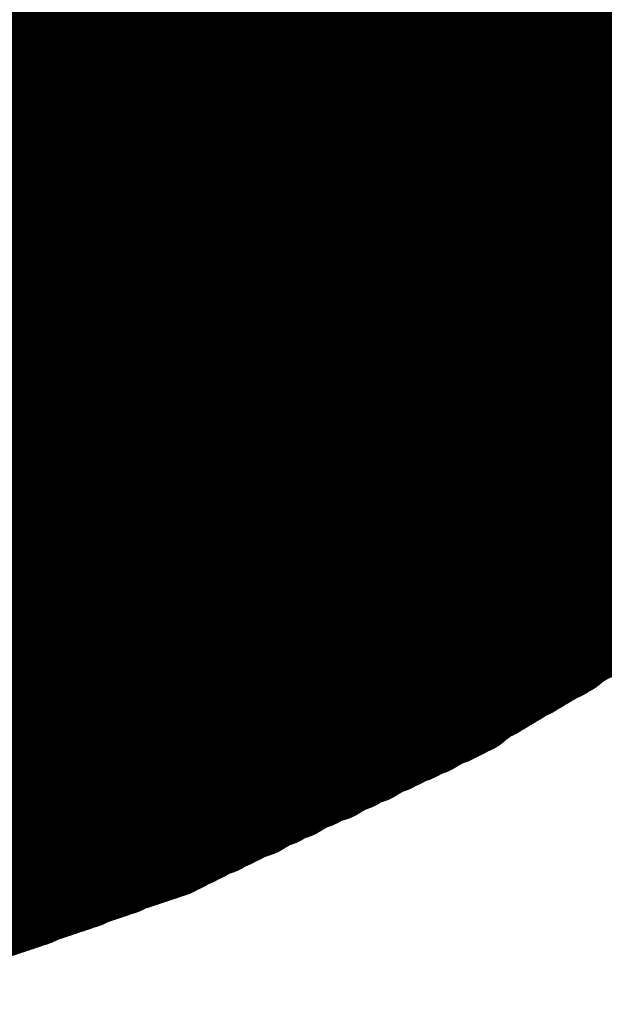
# Model space of a CAD drawing. Extents: x 0 to 65, y -0.2 to 30.2.
# Tile 101 of 237: x 36.8059 to 36.9057, y 13.4098 to 13.5781. Entities that reach past the tile are written whole.
import ezdxf

# ---------------------------------------------------------------- set-up
doc = ezdxf.new("R2010")
doc.units = 0
doc.layers.add('BOARD_GEOMETRY_SILKSCREEN_', color=1, linetype='CONTINUOUS')

msp = doc.modelspace()

# ---------------------------------------------------------------- linework, layer by layer
at = {"layer": 'BOARD_GEOMETRY_SILKSCREEN_', "const_width": 0.01905}
for points in [[(36.97605, 13.526262), (36.69157, 13.810996)], [(36.973764, 13.524484), (36.688776, 13.809472)], [(36.974526, 13.524738), (36.689538, 13.809726)], [(36.975034, 13.525246), (36.690046, 13.810234)], [(36.975288, 13.525754), (36.690808, 13.810488)], [(36.971478, 13.522198), (36.685982, 13.807948)], [(36.97224, 13.52296), (36.68649, 13.808202)], [(36.972748, 13.523214), (36.687252, 13.80871)], [(36.973256, 13.523722), (36.688014, 13.808964)], [(36.968684, 13.519912), (36.68268, 13.80617)], [(36.969192, 13.52042), (36.683188, 13.806424)], [(36.969954, 13.520674), (36.68395, 13.806678)], [(36.970462, 13.521436), (36.684458, 13.807186)], [(36.97097, 13.52169), (36.68522, 13.80744)], [(36.965636, 13.517626), (36.67887, 13.804392)], [(36.966144, 13.518134), (36.679632, 13.804646)], [(36.966906, 13.518388), (36.680394, 13.8049)], [(36.967414, 13.51915), (36.681156, 13.805408)], [(36.967922, 13.519404), (36.681918, 13.805662)], [(36.961318, 13.514578), (36.673282, 13.802614)], [(36.961826, 13.514832), (36.674044, 13.802868)], [(36.962588, 13.51534), (36.674806, 13.803122)], [(36.963096, 13.515848), (36.675822, 13.803376)], [(36.963858, 13.516356), (36.676584, 13.80363)], [(36.964366, 13.516864), (36.677346, 13.803884)], [(36.964874, 13.517118), (36.678108, 13.804138)], [(36.957, 13.511276), (36.66744, 13.800836)], [(36.957762, 13.511784), (36.668202, 13.80109)], [(36.95827, 13.512292), (36.669218, 13.801344)], [(36.958778, 13.5128), (36.66998, 13.801598)], [(36.95954, 13.513054), (36.670742, 13.801852)], [(36.960048, 13.513562), (36.671504, 13.802106)], [(36.96081, 13.51407), (36.67252, 13.80236)], [(36.953444, 13.508482), (36.662868, 13.799312)], [(36.953952, 13.509244), (36.66363, 13.799566)], [(36.954714, 13.509498), (36.664392, 13.79982)], [(36.955222, 13.510006), (36.665154, 13.800074)], [(36.95573, 13.510514), (36.665916, 13.800328)], [(36.956492, 13.510768), (36.666678, 13.800582)], [(36.949126, 13.505434), (36.657026, 13.797534)], [(36.949634, 13.505942), (36.657788, 13.797788)], [(36.950396, 13.506196), (36.65855, 13.798042)], [(36.950904, 13.506958), (36.659566, 13.798296)], [(36.951666, 13.507212), (36.660328, 13.79855)], [(36.952174, 13.50772), (36.66109, 13.798804)], [(36.952682, 13.508228), (36.661852, 13.799058)], [(36.94557, 13.50264), (36.6522, 13.79601)], [(36.946078, 13.503148), (36.652962, 13.796264)], [(36.946586, 13.503656), (36.653724, 13.796518)], [(36.947348, 13.504164), (36.654486, 13.796772)], [(36.947856, 13.504672), (36.655248, 13.797026)], [(36.948618, 13.504926), (36.656264, 13.79728)], [(36.935664, 13.495528), (36.637214, 13.794232)], [(36.936426, 13.496036), (36.63823, 13.794232)], [(36.936934, 13.49629), (36.639246, 13.794232)], [(36.937442, 13.497052), (36.640008, 13.794232)], [(36.938204, 13.497306), (36.641024, 13.794486)], [(36.938712, 13.497814), (36.64204, 13.794486)], [(36.939474, 13.498322), (36.643056, 13.79474)], [(36.939982, 13.498576), (36.643818, 13.79474)], [(36.94049, 13.499338), (36.644834, 13.794994)], [(36.941252, 13.499592), (36.64585, 13.794994)], [(36.94176, 13.5001), (36.646866, 13.794994)], [(36.942522, 13.500608), (36.647628, 13.795248)], [(36.94303, 13.500862), (36.648644, 13.795248)], [(36.943538, 13.50137), (36.64966, 13.795502)], [(36.9443, 13.501878), (36.650676, 13.795502)], [(36.944808, 13.502386), (36.651438, 13.795756)], [(36.924488, 13.487654), (36.619942, 13.792454)], [(36.92525, 13.487908), (36.620958, 13.792454)], [(36.925758, 13.488416), (36.62172, 13.792708)], [(36.92652, 13.48867), (36.622736, 13.792708)], [(36.927282, 13.489178), (36.623752, 13.792708)], [(36.92779, 13.489686), (36.624768, 13.792708)], [(36.928298, 13.490194), (36.62553, 13.792962)], [(36.92906, 13.490702), (36.626546, 13.792962)], [(36.929568, 13.490956), (36.627562, 13.793216)], [(36.93033, 13.491464), (36.628578, 13.793216)], [(36.930838, 13.491972), (36.62934, 13.79347)], [(36.931346, 13.49248), (36.630356, 13.79347)], [(36.932108, 13.492734), (36.631372, 13.79347)], [(36.932616, 13.493242), (36.632388, 13.79347)], [(36.933378, 13.49375), (36.63315, 13.793724)], [(36.933886, 13.494004), (36.634166, 13.793724)], [(36.934394, 13.494766), (36.635182, 13.793978)], [(36.935156, 13.49502), (36.636198, 13.793978)], [(36.79698, 13.425424), (36.430204, 13.7922)], [(36.797742, 13.425678), (36.43122, 13.7922)], [(36.798504, 13.426186), (36.432236, 13.7922)], [(36.799266, 13.426186), (36.433252, 13.7922)], [(36.800028, 13.426694), (36.434268, 13.7922)], [(36.80079, 13.426948), (36.435538, 13.7922)], [(36.801552, 13.427202), (36.436554, 13.7922)], [(36.802314, 13.427456), (36.43757, 13.7922)], [(36.803076, 13.42771), (36.438586, 13.7922)], [(36.803838, 13.427964), (36.439602, 13.7922)], [(36.8046, 13.428218), (36.440618, 13.7922)], [(36.805362, 13.428472), (36.441888, 13.7922)], [(36.806124, 13.428726), (36.442904, 13.7922)], [(36.806886, 13.429234), (36.44392, 13.7922)], [(36.807648, 13.429234), (36.444936, 13.7922)], [(36.80841, 13.429742), (36.445952, 13.7922)], [(36.809426, 13.429996), (36.447222, 13.7922)], [(36.810188, 13.43025), (36.447984, 13.7922)], [(36.81095, 13.430504), (36.449254, 13.7922)], [(36.811712, 13.430758), (36.45027, 13.7922)], [(36.812474, 13.431012), (36.451286, 13.7922)], [(36.813236, 13.43152), (36.452556, 13.7922)], [(36.813998, 13.43152), (36.453318, 13.7922)], [(36.81476, 13.431774), (36.454588, 13.7922)], [(36.815522, 13.432282), (36.455604, 13.7922)], [(36.816284, 13.432282), (36.45662, 13.7922)], [(36.8173, 13.43279), (36.45789, 13.7922)], [(36.818062, 13.433044), (36.458652, 13.7922)], [(36.818824, 13.433298), (36.459922, 13.7922)], [(36.819586, 13.433552), (36.460938, 13.7922)], [(36.820348, 13.433806), (36.461954, 13.7922)], [(36.82111, 13.43406), (36.46297, 13.7922)], [(36.821872, 13.434568), (36.463986, 13.7922)], [(36.822634, 13.434568), (36.465002, 13.7922)], [(36.823396, 13.435076), (36.466272, 13.7922)], [(36.824158, 13.43533), (36.467288, 13.7922)], [(36.825174, 13.435584), (36.468304, 13.7922)], [(36.825936, 13.435838), (36.46932, 13.7922)], [(36.826698, 13.436092), (36.470336, 13.7922)], [(36.82746, 13.436346), (36.471606, 13.7922)], [(36.828222, 13.4366), (36.472368, 13.7922)], [(36.828984, 13.436854), (36.473638, 13.7922)], [(36.829746, 13.437108), (36.474654, 13.7922)], [(36.830508, 13.437616), (36.47567, 13.7922)], [(36.83127, 13.437616), (36.47694, 13.7922)], [(36.832032, 13.438124), (36.477702, 13.7922)], [(36.832794, 13.438378), (36.478972, 13.7922)], [(36.833302, 13.438886), (36.479988, 13.7922)], [(36.834064, 13.43914), (36.481004, 13.7922)], [(36.834826, 13.439394), (36.482274, 13.7922)], [(36.835588, 13.439902), (36.483036, 13.7922)], [(36.83635, 13.440156), (36.484306, 13.7922)], [(36.836858, 13.440664), (36.485322, 13.7922)], [(36.83762, 13.440918), (36.486338, 13.7922)], [(36.838382, 13.441172), (36.487354, 13.7922)], [(36.839144, 13.441426), (36.48837, 13.7922)], [(36.839906, 13.441934), (36.48964, 13.7922)], [(36.840414, 13.442188), (36.490656, 13.7922)], [(36.841176, 13.442442), (36.491672, 13.7922)], [(36.841938, 13.44295), (36.492688, 13.7922)], [(36.8427, 13.443204), (36.493704, 13.7922)], [(36.843462, 13.443712), (36.49472, 13.7922)], [(36.844224, 13.443966), (36.49599, 13.7922)], [(36.844986, 13.44422), (36.497006, 13.7922)], [(36.845748, 13.444474), (36.498022, 13.7922)], [(36.84651, 13.444982), (36.499038, 13.7922)], [(36.847018, 13.445236), (36.500054, 13.7922)], [(36.84778, 13.445744), (36.501324, 13.7922)], [(36.848542, 13.445998), (36.502086, 13.7922)], [(36.849304, 13.446252), (36.503356, 13.7922)], [(36.849812, 13.44676), (36.504372, 13.7922)], [(36.850574, 13.447014), (36.505388, 13.7922)], [(36.851336, 13.447268), (36.506658, 13.7922)], [(36.852098, 13.447522), (36.50742, 13.7922)], [(36.85286, 13.44803), (36.50869, 13.7922)], [(36.853368, 13.448284), (36.509706, 13.7922)], [(36.85413, 13.448792), (36.510722, 13.7922)], [(36.854892, 13.449046), (36.511738, 13.7922)], [(36.855654, 13.4493), (36.512754, 13.7922)], [(36.856416, 13.449808), (36.514024, 13.7922)], [(36.857178, 13.450062), (36.51504, 13.7922)], [(36.85794, 13.45057), (36.516056, 13.7922)], [(36.858702, 13.45057), (36.517072, 13.7922)], [(36.859464, 13.451078), (36.518088, 13.7922)], [(36.859972, 13.451332), (36.519104, 13.7922)], [(36.860734, 13.45184), (36.520374, 13.7922)], [(36.861496, 13.452094), (36.52139, 13.7922)], [(36.862258, 13.452348), (36.522406, 13.7922)], [(36.862766, 13.452856), (36.523422, 13.7922)], [(36.863528, 13.45311), (36.524438, 13.7922)], [(36.86429, 13.453618), (36.525708, 13.7922)], [(36.865052, 13.453618), (36.52647, 13.7922)], [(36.865814, 13.454126), (36.52774, 13.7922)], [(36.866322, 13.45438), (36.528756, 13.7922)], [(36.867084, 13.454888), (36.529772, 13.7922)], [(36.867846, 13.455142), (36.531042, 13.7922)], [(36.868608, 13.455396), (36.531804, 13.7922)], [(36.86937, 13.455904), (36.533074, 13.7922)], [(36.870132, 13.456158), (36.53409, 13.7922)], [(36.870894, 13.456666), (36.535106, 13.7922)], [(36.871656, 13.45692), (36.536376, 13.7922)], [(36.872418, 13.457174), (36.537138, 13.7922)], [(36.872926, 13.457428), (36.538408, 13.7922)], [(36.873688, 13.457936), (36.539424, 13.7922)], [(36.87445, 13.45819), (36.54044, 13.7922)], [(36.875212, 13.458444), (36.541456, 13.7922)], [(36.875974, 13.458952), (36.542472, 13.7922)], [(36.876482, 13.459206), (36.543488, 13.7922)], [(36.877244, 13.459714), (36.544758, 13.7922)], [(36.878006, 13.459968), (36.545774, 13.7922)], [(36.878768, 13.460222), (36.54679, 13.7922)], [(36.879276, 13.460476), (36.547806, 13.7922)], [(36.880038, 13.460984), (36.548822, 13.7922)], [(36.8808, 13.461238), (36.550092, 13.7922)], [(36.881562, 13.461746), (36.550854, 13.7922)], [(36.882324, 13.462), (36.552124, 13.7922)], [(36.882832, 13.462508), (36.55314, 13.7922)], [(36.883594, 13.463016), (36.554156, 13.7922)], [(36.884102, 13.463524), (36.555426, 13.7922)], [(36.88461, 13.463778), (36.556188, 13.7922)], [(36.885372, 13.464286), (36.557458, 13.7922)], [(36.886134, 13.46454), (36.558474, 13.7922)], [(36.886896, 13.465048), (36.55949, 13.7922)], [(36.887404, 13.465302), (36.56076, 13.7922)], [(36.888166, 13.46581), (36.561522, 13.7922)], [(36.888674, 13.466064), (36.562792, 13.7922)], [(36.889436, 13.466572), (36.563808, 13.7922)], [(36.889944, 13.466826), (36.564824, 13.7922)], [(36.890706, 13.467334), (36.56584, 13.7922)], [(36.891468, 13.467842), (36.566856, 13.7922)], [(36.89223, 13.468096), (36.568126, 13.7922)], [(36.892738, 13.468604), (36.569142, 13.7922)], [(36.8935, 13.468858), (36.570158, 13.7922)], [(36.894008, 13.469366), (36.571174, 13.7922)], [(36.89477, 13.46962), (36.57219, 13.7922)], [(36.895278, 13.470128), (36.573206, 13.7922)], [(36.89604, 13.470382), (36.574476, 13.7922)], [(36.896802, 13.47089), (36.575492, 13.7922)], [(36.897564, 13.471144), (36.576508, 13.7922)], [(36.898072, 13.471652), (36.577524, 13.7922)], [(36.898834, 13.471906), (36.57854, 13.7922)], [(36.899342, 13.472668), (36.57981, 13.7922)], [(36.900104, 13.472922), (36.580572, 13.7922)], [(36.900612, 13.47343), (36.581842, 13.7922)], [(36.901374, 13.473684), (36.582858, 13.7922)], [(36.902136, 13.474192), (36.583874, 13.7922)], [(36.902898, 13.474446), (36.585144, 13.7922)], [(36.903406, 13.474954), (36.585906, 13.7922)], [(36.904168, 13.475208), (36.587176, 13.7922)], [(36.904676, 13.475716), (36.588192, 13.7922)], [(36.905184, 13.47597), (36.589208, 13.7922)], [(36.905946, 13.476478), (36.590224, 13.7922)], [(36.906708, 13.476732), (36.59124, 13.7922)], [(36.90747, 13.47724), (36.59251, 13.7922)], [(36.907978, 13.477748), (36.593526, 13.7922)], [(36.90874, 13.478002), (36.594542, 13.7922)], [(36.909248, 13.47851), (36.595558, 13.7922)], [(36.91001, 13.478764), (36.596574, 13.7922)], [(36.910518, 13.479272), (36.59759, 13.7922)], [(36.91128, 13.479526), (36.59886, 13.7922)], [(36.912042, 13.480034), (36.599876, 13.7922)], [(36.912804, 13.480288), (36.600892, 13.7922)], [(36.913312, 13.480796), (36.601908, 13.7922)], [(36.914074, 13.48105), (36.602924, 13.7922)], [(36.914582, 13.481558), (36.604194, 13.7922)], [(36.915344, 13.482066), (36.604956, 13.7922)], [(36.915852, 13.482574), (36.606226, 13.7922)], [(36.916614, 13.482828), (36.607242, 13.7922)], [(36.917376, 13.483336), (36.608258, 13.7922)], [(36.918138, 13.48359), (36.609528, 13.7922)], [(36.918646, 13.484098), (36.61029, 13.7922)], [(36.919408, 13.484352), (36.61156, 13.7922)], [(36.919916, 13.48486), (36.612576, 13.7922)], [(36.920678, 13.485114), (36.613592, 13.7922)], [(36.921186, 13.485622), (36.614862, 13.7922)], [(36.921948, 13.485876), (36.615624, 13.7922)], [(36.92271, 13.486384), (36.616894, 13.7922)], [(36.923472, 13.486892), (36.61791, 13.7922)], [(36.92398, 13.487146), (36.618672, 13.7922)], [(36.879784, 13.46073), (36.92652, 13.48867)], [(36.830762, 13.437616), (36.879784, 13.46073)], [(36.779708, 13.419328), (36.830762, 13.437616)]]:
    msp.add_lwpolyline(points, dxfattribs=at)
at = {"layer": 'BOARD_GEOMETRY_SILKSCREEN_', "const_width": 0.009652}
for points in [[(36.909248, 13.48105, -1), (36.9189, 13.48105)], [(36.909756, 13.481558, -1), (36.919408, 13.481558)], [(36.906454, 13.479526, -1), (36.916106, 13.479526)], [(36.907216, 13.480034, -1), (36.916868, 13.480034)], [(36.907978, 13.480288, -1), (36.91763, 13.480288)], [(36.908486, 13.480796, -1), (36.918138, 13.480796)], [(36.903152, 13.477748, -1), (36.912804, 13.477748)], [(36.903914, 13.478002, -1), (36.913566, 13.478002)], [(36.904422, 13.47851, -1), (36.914074, 13.47851)], [(36.905184, 13.478764, -1), (36.914836, 13.478764)], [(36.905692, 13.479272, -1), (36.915344, 13.479272)], [(36.900358, 13.47597, -1), (36.91001, 13.47597)], [(36.90112, 13.476478, -1), (36.910772, 13.476478)], [(36.901882, 13.476732, -1), (36.911534, 13.476732)], [(36.902644, 13.47724, -1), (36.912296, 13.47724)], [(36.918138, 13.480796, -1), (36.908486, 13.480796)], [(36.9189, 13.48105, -1), (36.909248, 13.48105)], [(36.919408, 13.481558, -1), (36.909756, 13.481558)], [(36.898072, 13.474446, -1), (36.907724, 13.474446)], [(36.89858, 13.474954, -1), (36.908232, 13.474954)], [(36.899342, 13.475208, -1), (36.908994, 13.475208)], [(36.89985, 13.475716, -1), (36.909502, 13.475716)], [(36.915344, 13.479272, -1), (36.905692, 13.479272)], [(36.916106, 13.479526, -1), (36.906454, 13.479526)], [(36.916868, 13.480034, -1), (36.907216, 13.480034)], [(36.91763, 13.480288, -1), (36.907978, 13.480288)], [(36.894516, 13.472668, -1), (36.904168, 13.472668)], [(36.895278, 13.472922, -1), (36.90493, 13.472922)], [(36.895786, 13.47343, -1), (36.905438, 13.47343)], [(36.896548, 13.473684, -1), (36.9062, 13.473684)], [(36.89731, 13.474192, -1), (36.906962, 13.474192)], [(36.912804, 13.477748, -1), (36.903152, 13.477748)], [(36.913566, 13.478002, -1), (36.903914, 13.478002)], [(36.914074, 13.47851, -1), (36.904422, 13.47851)], [(36.914836, 13.478764, -1), (36.905184, 13.478764)], [(36.891976, 13.47089, -1), (36.901628, 13.47089)], [(36.892738, 13.471144, -1), (36.90239, 13.471144)], [(36.893246, 13.471652, -1), (36.902898, 13.471652)], [(36.894008, 13.471906, -1), (36.90366, 13.471906)], [(36.909502, 13.475716, -1), (36.89985, 13.475716)], [(36.91001, 13.47597, -1), (36.900358, 13.47597)], [(36.910772, 13.476478, -1), (36.90112, 13.476478)], [(36.911534, 13.476732, -1), (36.901882, 13.476732)], [(36.912296, 13.47724, -1), (36.902644, 13.47724)], [(36.889182, 13.469366, -1), (36.898834, 13.469366)], [(36.889944, 13.46962, -1), (36.899596, 13.46962)], [(36.890452, 13.470128, -1), (36.900104, 13.470128)], [(36.891214, 13.470382, -1), (36.900866, 13.470382)], [(36.906962, 13.474192, -1), (36.89731, 13.474192)], [(36.907724, 13.474446, -1), (36.898072, 13.474446)], [(36.908232, 13.474954, -1), (36.89858, 13.474954)], [(36.908994, 13.475208, -1), (36.899342, 13.475208)], [(36.886642, 13.467842, -1), (36.896294, 13.467842)], [(36.887404, 13.468096, -1), (36.897056, 13.468096)], [(36.887912, 13.468604, -1), (36.897564, 13.468604)], [(36.888674, 13.468858, -1), (36.898326, 13.468858)], [(36.904168, 13.472668, -1), (36.894516, 13.472668)], [(36.90493, 13.472922, -1), (36.895278, 13.472922)], [(36.905438, 13.47343, -1), (36.895786, 13.47343)], [(36.9062, 13.473684, -1), (36.896548, 13.473684)], [(36.883848, 13.466064, -1), (36.8935, 13.466064)], [(36.88461, 13.466572, -1), (36.894262, 13.466572)], [(36.885118, 13.466826, -1), (36.89477, 13.466826)], [(36.88588, 13.467334, -1), (36.895532, 13.467334)], [(36.901628, 13.47089, -1), (36.891976, 13.47089)], [(36.90239, 13.471144, -1), (36.892738, 13.471144)], [(36.902898, 13.471652, -1), (36.893246, 13.471652)], [(36.90366, 13.471906, -1), (36.894008, 13.471906)], [(36.880546, 13.464286, -1), (36.890198, 13.464286)], [(36.881308, 13.46454, -1), (36.89096, 13.46454)], [(36.88207, 13.465048, -1), (36.891722, 13.465048)], [(36.882578, 13.465302, -1), (36.89223, 13.465302)], [(36.88334, 13.46581, -1), (36.892992, 13.46581)], [(36.898834, 13.469366, -1), (36.889182, 13.469366)], [(36.899596, 13.46962, -1), (36.889944, 13.46962)], [(36.900104, 13.470128, -1), (36.890452, 13.470128)], [(36.900866, 13.470382, -1), (36.891214, 13.470382)], [(36.878006, 13.462508, -1), (36.887658, 13.462508)], [(36.878768, 13.463016, -1), (36.88842, 13.463016)], [(36.879276, 13.463524, -1), (36.888928, 13.463524)], [(36.879784, 13.463778, -1), (36.889436, 13.463778)], [(36.895532, 13.467334, -1), (36.88588, 13.467334)], [(36.896294, 13.467842, -1), (36.886642, 13.467842)], [(36.897056, 13.468096, -1), (36.887404, 13.468096)], [(36.897564, 13.468604, -1), (36.887912, 13.468604)], [(36.898326, 13.468858, -1), (36.888674, 13.468858)], [(36.875212, 13.460984, -1), (36.884864, 13.460984)], [(36.875974, 13.461238, -1), (36.885626, 13.461238)], [(36.876736, 13.461746, -1), (36.886388, 13.461746)], [(36.877498, 13.462, -1), (36.88715, 13.462)], [(36.892992, 13.46581, -1), (36.88334, 13.46581)], [(36.8935, 13.466064, -1), (36.883848, 13.466064)], [(36.894262, 13.466572, -1), (36.88461, 13.466572)], [(36.89477, 13.466826, -1), (36.885118, 13.466826)], [(36.871656, 13.459206, -1), (36.881308, 13.459206)], [(36.872418, 13.459714, -1), (36.88207, 13.459714)], [(36.87318, 13.459968, -1), (36.882832, 13.459968)], [(36.873942, 13.460222, -1), (36.883594, 13.460222)], [(36.87445, 13.460476, -1), (36.884102, 13.460476)], [(36.874958, 13.46073, -1), (36.88461, 13.46073)], [(36.874958, 13.46073, -1), (36.88461, 13.46073)], [(36.890198, 13.464286, -1), (36.880546, 13.464286)], [(36.89096, 13.46454, -1), (36.881308, 13.46454)], [(36.891722, 13.465048, -1), (36.88207, 13.465048)], [(36.89223, 13.465302, -1), (36.882578, 13.465302)], [(36.8681, 13.457428, -1), (36.877752, 13.457428)], [(36.868862, 13.457936, -1), (36.878514, 13.457936)], [(36.869624, 13.45819, -1), (36.879276, 13.45819)], [(36.870386, 13.458444, -1), (36.880038, 13.458444)], [(36.871148, 13.458952, -1), (36.8808, 13.458952)], [(36.887658, 13.462508, -1), (36.878006, 13.462508)], [(36.88842, 13.463016, -1), (36.878768, 13.463016)], [(36.888928, 13.463524, -1), (36.879276, 13.463524)], [(36.889436, 13.463778, -1), (36.879784, 13.463778)], [(36.864544, 13.455904, -1), (36.874196, 13.455904)], [(36.865306, 13.456158, -1), (36.874958, 13.456158)], [(36.866068, 13.456666, -1), (36.87572, 13.456666)], [(36.86683, 13.45692, -1), (36.876482, 13.45692)], [(36.867592, 13.457174, -1), (36.877244, 13.457174)], [(36.88461, 13.46073, -1), (36.874958, 13.46073)], [(36.88461, 13.46073, -1), (36.874958, 13.46073)], [(36.884864, 13.460984, -1), (36.875212, 13.460984)], [(36.885626, 13.461238, -1), (36.875974, 13.461238)], [(36.886388, 13.461746, -1), (36.876736, 13.461746)], [(36.88715, 13.462, -1), (36.877498, 13.462)], [(36.860988, 13.454126, -1), (36.87064, 13.454126)], [(36.861496, 13.45438, -1), (36.871148, 13.45438)], [(36.862258, 13.454888, -1), (36.87191, 13.454888)], [(36.86302, 13.455142, -1), (36.872672, 13.455142)], [(36.863782, 13.455396, -1), (36.873434, 13.455396)], [(36.8808, 13.458952, -1), (36.871148, 13.458952)], [(36.881308, 13.459206, -1), (36.871656, 13.459206)], [(36.88207, 13.459714, -1), (36.872418, 13.459714)], [(36.882832, 13.459968, -1), (36.87318, 13.459968)], [(36.883594, 13.460222, -1), (36.873942, 13.460222)], [(36.884102, 13.460476, -1), (36.87445, 13.460476)], [(36.85794, 13.452856, -1), (36.867592, 13.452856)], [(36.858702, 13.45311, -1), (36.868354, 13.45311)], [(36.859464, 13.453618, -1), (36.869116, 13.453618)], [(36.860226, 13.453618, -1), (36.869878, 13.453618)], [(36.877752, 13.457428, -1), (36.8681, 13.457428)], [(36.878514, 13.457936, -1), (36.868862, 13.457936)], [(36.879276, 13.45819, -1), (36.869624, 13.45819)], [(36.880038, 13.458444, -1), (36.870386, 13.458444)], [(36.854638, 13.451078, -1), (36.86429, 13.451078)], [(36.855146, 13.451332, -1), (36.864798, 13.451332)], [(36.855908, 13.45184, -1), (36.86556, 13.45184)], [(36.85667, 13.452094, -1), (36.866322, 13.452094)], [(36.857432, 13.452348, -1), (36.867084, 13.452348)], [(36.874196, 13.455904, -1), (36.864544, 13.455904)], [(36.874958, 13.456158, -1), (36.865306, 13.456158)], [(36.87572, 13.456666, -1), (36.866068, 13.456666)], [(36.876482, 13.45692, -1), (36.86683, 13.45692)], [(36.877244, 13.457174, -1), (36.867592, 13.457174)], [(36.850066, 13.449046, -1), (36.859718, 13.449046)], [(36.850828, 13.4493, -1), (36.86048, 13.4493)], [(36.85159, 13.449808, -1), (36.861242, 13.449808)], [(36.852352, 13.450062, -1), (36.862004, 13.450062)], [(36.853114, 13.45057, -1), (36.862766, 13.45057)], [(36.853876, 13.45057, -1), (36.863528, 13.45057)], [(36.87064, 13.454126, -1), (36.860988, 13.454126)], [(36.871148, 13.45438, -1), (36.861496, 13.45438)], [(36.87191, 13.454888, -1), (36.862258, 13.454888)], [(36.872672, 13.455142, -1), (36.86302, 13.455142)], [(36.873434, 13.455396, -1), (36.863782, 13.455396)], [(36.847272, 13.447522, -1), (36.856924, 13.447522)], [(36.848034, 13.44803, -1), (36.857686, 13.44803)], [(36.848542, 13.448284, -1), (36.858194, 13.448284)], [(36.849304, 13.448792, -1), (36.858956, 13.448792)], [(36.867084, 13.452348, -1), (36.857432, 13.452348)], [(36.867592, 13.452856, -1), (36.85794, 13.452856)], [(36.868354, 13.45311, -1), (36.858702, 13.45311)], [(36.869116, 13.453618, -1), (36.859464, 13.453618)], [(36.869878, 13.453618, -1), (36.860226, 13.453618)], [(36.842954, 13.445744, -1), (36.852606, 13.445744)], [(36.843716, 13.445998, -1), (36.853368, 13.445998)], [(36.844478, 13.446252, -1), (36.85413, 13.446252)], [(36.844986, 13.44676, -1), (36.854638, 13.44676)], [(36.845748, 13.447014, -1), (36.8554, 13.447014)], [(36.84651, 13.447268, -1), (36.856162, 13.447268)], [(36.862766, 13.45057, -1), (36.853114, 13.45057)], [(36.863528, 13.45057, -1), (36.853876, 13.45057)], [(36.86429, 13.451078, -1), (36.854638, 13.451078)], [(36.864798, 13.451332, -1), (36.855146, 13.451332)], [(36.86556, 13.45184, -1), (36.855908, 13.45184)], [(36.866322, 13.452094, -1), (36.85667, 13.452094)], [(36.839398, 13.443966, -1), (36.84905, 13.443966)], [(36.84016, 13.44422, -1), (36.849812, 13.44422)], [(36.840922, 13.444474, -1), (36.850574, 13.444474)], [(36.841684, 13.444982, -1), (36.851336, 13.444982)], [(36.842192, 13.445236, -1), (36.851844, 13.445236)], [(36.858956, 13.448792, -1), (36.849304, 13.448792)], [(36.859718, 13.449046, -1), (36.850066, 13.449046)], [(36.86048, 13.4493, -1), (36.850828, 13.4493)], [(36.861242, 13.449808, -1), (36.85159, 13.449808)], [(36.862004, 13.450062, -1), (36.852352, 13.450062)], [(36.83635, 13.442442, -1), (36.846002, 13.442442)], [(36.837112, 13.44295, -1), (36.846764, 13.44295)], [(36.837874, 13.443204, -1), (36.847526, 13.443204)], [(36.838636, 13.443712, -1), (36.848288, 13.443712)], [(36.856162, 13.447268, -1), (36.84651, 13.447268)], [(36.856924, 13.447522, -1), (36.847272, 13.447522)], [(36.857686, 13.44803, -1), (36.848034, 13.44803)], [(36.858194, 13.448284, -1), (36.848542, 13.448284)], [(36.832032, 13.440664, -1), (36.841684, 13.440664)], [(36.832794, 13.440918, -1), (36.842446, 13.440918)], [(36.833556, 13.441172, -1), (36.843208, 13.441172)], [(36.834318, 13.441426, -1), (36.84397, 13.441426)], [(36.83508, 13.441934, -1), (36.844732, 13.441934)], [(36.835588, 13.442188, -1), (36.84524, 13.442188)], [(36.852606, 13.445744, -1), (36.842954, 13.445744)], [(36.853368, 13.445998, -1), (36.843716, 13.445998)], [(36.85413, 13.446252, -1), (36.844478, 13.446252)], [(36.854638, 13.44676, -1), (36.844986, 13.44676)], [(36.8554, 13.447014, -1), (36.845748, 13.447014)], [(36.829238, 13.43914, -1), (36.83889, 13.43914)], [(36.83, 13.439394, -1), (36.839652, 13.439394)], [(36.830762, 13.439902, -1), (36.840414, 13.439902)], [(36.831524, 13.440156, -1), (36.841176, 13.440156)], [(36.84905, 13.443966, -1), (36.839398, 13.443966)], [(36.849812, 13.44422, -1), (36.84016, 13.44422)], [(36.850574, 13.444474, -1), (36.840922, 13.444474)], [(36.851336, 13.444982, -1), (36.841684, 13.444982)], [(36.851844, 13.445236, -1), (36.842192, 13.445236)], [(36.825682, 13.437616, -1), (36.835334, 13.437616)], [(36.825936, 13.437616, -1), (36.835588, 13.437616)], [(36.825936, 13.437616, -1), (36.835588, 13.437616)], [(36.826444, 13.437616, -1), (36.836096, 13.437616)], [(36.827206, 13.438124, -1), (36.836858, 13.438124)], [(36.827968, 13.438378, -1), (36.83762, 13.438378)], [(36.828476, 13.438886, -1), (36.838128, 13.438886)], [(36.84524, 13.442188, -1), (36.835588, 13.442188)], [(36.846002, 13.442442, -1), (36.83635, 13.442442)], [(36.846764, 13.44295, -1), (36.837112, 13.44295)], [(36.847526, 13.443204, -1), (36.837874, 13.443204)], [(36.848288, 13.443712, -1), (36.838636, 13.443712)], [(36.820348, 13.435584, -1), (36.83, 13.435584)], [(36.82111, 13.435838, -1), (36.830762, 13.435838)], [(36.821872, 13.436092, -1), (36.831524, 13.436092)], [(36.822634, 13.436346, -1), (36.832286, 13.436346)], [(36.823396, 13.4366, -1), (36.833048, 13.4366)], [(36.824158, 13.436854, -1), (36.83381, 13.436854)], [(36.82492, 13.437108, -1), (36.834572, 13.437108)], [(36.841684, 13.440664, -1), (36.832032, 13.440664)], [(36.842446, 13.440918, -1), (36.832794, 13.440918)], [(36.843208, 13.441172, -1), (36.833556, 13.441172)], [(36.84397, 13.441426, -1), (36.834318, 13.441426)], [(36.844732, 13.441934, -1), (36.83508, 13.441934)], [(36.816284, 13.43406, -1), (36.825936, 13.43406)], [(36.817046, 13.434568, -1), (36.826698, 13.434568)], [(36.817808, 13.434568, -1), (36.82746, 13.434568)], [(36.81857, 13.435076, -1), (36.828222, 13.435076)], [(36.819332, 13.43533, -1), (36.828984, 13.43533)], [(36.838128, 13.438886, -1), (36.828476, 13.438886)], [(36.83889, 13.43914, -1), (36.829238, 13.43914)], [(36.839652, 13.439394, -1), (36.83, 13.439394)], [(36.840414, 13.439902, -1), (36.830762, 13.439902)], [(36.841176, 13.440156, -1), (36.831524, 13.440156)], [(36.810696, 13.432282, -1), (36.820348, 13.432282)], [(36.811458, 13.432282, -1), (36.82111, 13.432282)], [(36.812474, 13.43279, -1), (36.822126, 13.43279)], [(36.813236, 13.433044, -1), (36.822888, 13.433044)], [(36.813998, 13.433298, -1), (36.82365, 13.433298)], [(36.81476, 13.433552, -1), (36.824412, 13.433552)], [(36.815522, 13.433806, -1), (36.825174, 13.433806)], [(36.834572, 13.437108, -1), (36.82492, 13.437108)], [(36.835334, 13.437616, -1), (36.825682, 13.437616)], [(36.835588, 13.437616, -1), (36.825936, 13.437616)], [(36.835588, 13.437616, -1), (36.825936, 13.437616)], [(36.836096, 13.437616, -1), (36.826444, 13.437616)], [(36.836858, 13.438124, -1), (36.827206, 13.438124)], [(36.83762, 13.438378, -1), (36.827968, 13.438378)], [(36.806124, 13.430504, -1), (36.815776, 13.430504)], [(36.806886, 13.430758, -1), (36.816538, 13.430758)], [(36.807648, 13.431012, -1), (36.8173, 13.431012)], [(36.80841, 13.43152, -1), (36.818062, 13.43152)], [(36.809172, 13.43152, -1), (36.818824, 13.43152)], [(36.809934, 13.431774, -1), (36.819586, 13.431774)], [(36.828984, 13.43533, -1), (36.819332, 13.43533)], [(36.83, 13.435584, -1), (36.820348, 13.435584)], [(36.830762, 13.435838, -1), (36.82111, 13.435838)], [(36.831524, 13.436092, -1), (36.821872, 13.436092)], [(36.832286, 13.436346, -1), (36.822634, 13.436346)], [(36.833048, 13.4366, -1), (36.823396, 13.4366)], [(36.83381, 13.436854, -1), (36.824158, 13.436854)], [(36.80206, 13.429234, -1), (36.811712, 13.429234)], [(36.802822, 13.429234, -1), (36.812474, 13.429234)], [(36.803584, 13.429742, -1), (36.813236, 13.429742)], [(36.8046, 13.429996, -1), (36.814252, 13.429996)], [(36.805362, 13.43025, -1), (36.815014, 13.43025)], [(36.825174, 13.433806, -1), (36.815522, 13.433806)], [(36.825936, 13.43406, -1), (36.816284, 13.43406)], [(36.826698, 13.434568, -1), (36.817046, 13.434568)], [(36.82746, 13.434568, -1), (36.817808, 13.434568)], [(36.828222, 13.435076, -1), (36.81857, 13.435076)], [(36.796726, 13.427202, -1), (36.806378, 13.427202)], [(36.797488, 13.427456, -1), (36.80714, 13.427456)], [(36.79825, 13.42771, -1), (36.807902, 13.42771)], [(36.799012, 13.427964, -1), (36.808664, 13.427964)], [(36.799774, 13.428218, -1), (36.809426, 13.428218)], [(36.800536, 13.428472, -1), (36.810188, 13.428472)], [(36.801298, 13.428726, -1), (36.81095, 13.428726)], [(36.820348, 13.432282, -1), (36.810696, 13.432282)], [(36.82111, 13.432282, -1), (36.811458, 13.432282)], [(36.822126, 13.43279, -1), (36.812474, 13.43279)], [(36.822888, 13.433044, -1), (36.813236, 13.433044)], [(36.82365, 13.433298, -1), (36.813998, 13.433298)], [(36.824412, 13.433552, -1), (36.81476, 13.433552)], [(36.792916, 13.425678, -1), (36.802568, 13.425678)], [(36.793678, 13.426186, -1), (36.80333, 13.426186)], [(36.79444, 13.426186, -1), (36.804092, 13.426186)], [(36.795202, 13.426694, -1), (36.804854, 13.426694)], [(36.795964, 13.426948, -1), (36.805616, 13.426948)], [(36.815776, 13.430504, -1), (36.806124, 13.430504)], [(36.816538, 13.430758, -1), (36.806886, 13.430758)], [(36.8173, 13.431012, -1), (36.807648, 13.431012)], [(36.818062, 13.43152, -1), (36.80841, 13.43152)], [(36.818824, 13.43152, -1), (36.809172, 13.43152)], [(36.819586, 13.431774, -1), (36.809934, 13.431774)], [(36.792154, 13.425424, -1), (36.801806, 13.425424)], [(36.81095, 13.428726, -1), (36.801298, 13.428726)], [(36.811712, 13.429234, -1), (36.80206, 13.429234)], [(36.812474, 13.429234, -1), (36.802822, 13.429234)], [(36.813236, 13.429742, -1), (36.803584, 13.429742)], [(36.814252, 13.429996, -1), (36.8046, 13.429996)], [(36.815014, 13.43025, -1), (36.805362, 13.43025)], [(36.805616, 13.426948, -1), (36.795964, 13.426948)], [(36.806378, 13.427202, -1), (36.796726, 13.427202)], [(36.80714, 13.427456, -1), (36.797488, 13.427456)], [(36.807902, 13.42771, -1), (36.79825, 13.42771)], [(36.808664, 13.427964, -1), (36.799012, 13.427964)], [(36.809426, 13.428218, -1), (36.799774, 13.428218)], [(36.810188, 13.428472, -1), (36.800536, 13.428472)], [(36.801806, 13.425424, -1), (36.792154, 13.425424)], [(36.802568, 13.425678, -1), (36.792916, 13.425678)], [(36.80333, 13.426186, -1), (36.793678, 13.426186)], [(36.804092, 13.426186, -1), (36.79444, 13.426186)], [(36.804854, 13.426694, -1), (36.795202, 13.426694)]]:
    msp.add_lwpolyline(points, format="xyb", dxfattribs=at)

doc.saveas('drawing.dxf')
